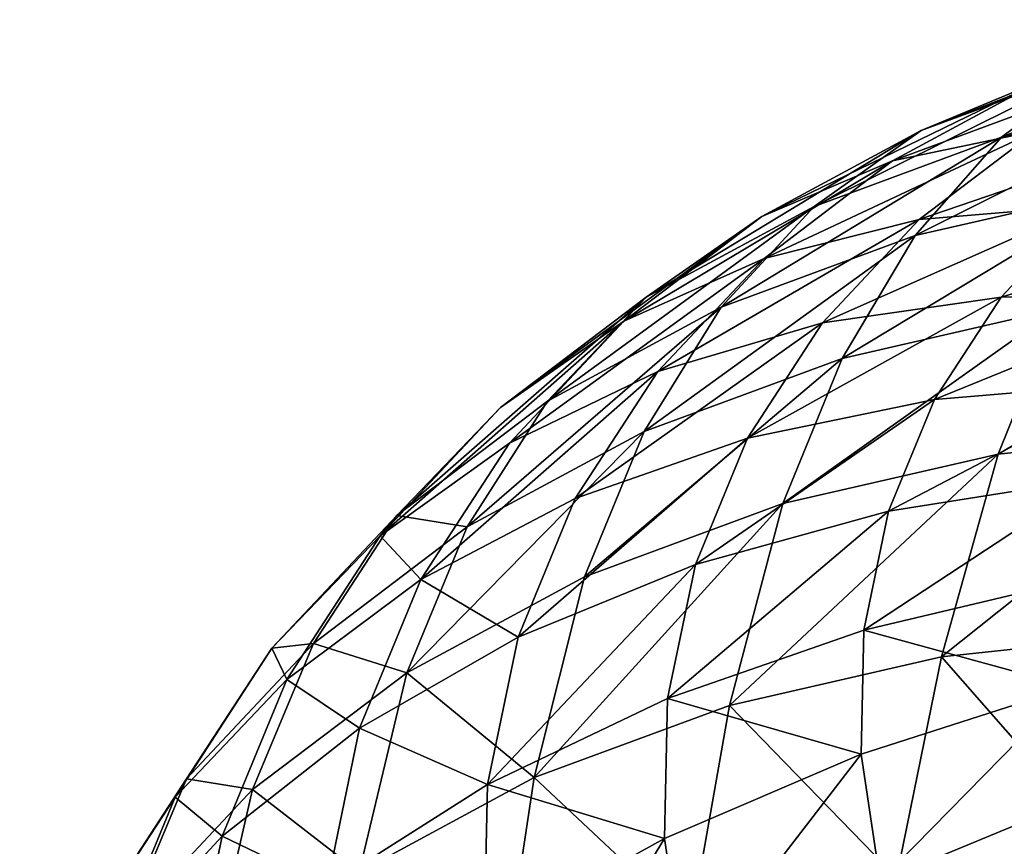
# Model space of a CAD drawing. Header units: millimetres. Extents: x 0 to 1220, y 0 to 506.
# Tile 246 of 256: x 1015 to 1031, y 491 to 505. Entities that reach past the tile are written whole.
import ezdxf

# ---------------------------------------------------------------- set-up
doc = ezdxf.new("R2010")
doc.units = ezdxf.units.MM
doc.header["$LTSCALE"] = 25.4
doc.layers.get('0').update_dxf_attribs({"true_color": 0xff5454})

# ---------------------------------------------------------------- blocks, each defined once
blk = doc.blocks.new('TWIG-VI-9138.STL')
at = {"color": 7, "true_color": 0xffffff}
mesh = blk.add_polyface(dxfattribs=at)
corners = [(456.277, 518.128, 637.129), (460.884, 519.92, 638.348), (459.148, 519.189, 635.172), (458.211, 518.932, 640.17)]
mesh.append_faces([[corners[k] for k in face] for face in [(0, 1, 2), (1, 0, 3)]], dxfattribs={"vtx0": -1, "color": 7})
mesh = blk.add_polyface(dxfattribs=at)
corners = [(457.572, 518.02, 632.045), (462.266, 519.903, 633.448), (460.857, 518.772, 630.228), (459.148, 519.189, 635.172)]
mesh.append_faces([[corners[k] for k in face] for face in [(0, 1, 2), (1, 0, 3)]], dxfattribs={"vtx0": -1, "color": 7})
mesh = blk.add_polyface(dxfattribs=at)
corners = [(455.815, 517.639, 642.176), (460.318, 519.301, 643.18), (458.211, 518.932, 640.17), (458.137, 518.124, 645.006)]
mesh.append_faces([[corners[k] for k in face] for face in [(0, 1, 2), (1, 0, 3)]], dxfattribs={"vtx0": -1, "color": 7})
mesh = blk.add_polyface(dxfattribs=at)
corners = [(454.546, 516.902, 634.107), (459.148, 519.189, 635.172), (457.572, 518.02, 632.045), (456.277, 518.128, 637.129)]
mesh.append_faces([[corners[k] for k in face] for face in [(0, 1, 2), (1, 0, 3)]], dxfattribs={"vtx0": -1, "color": 7})
mesh = blk.add_polyface(dxfattribs=at)
corners = [(453.703, 516.739, 639.285), (458.211, 518.932, 640.17), (456.277, 518.128, 637.129), (455.815, 517.639, 642.176)]
mesh.append_faces([[corners[k] for k in face] for face in [(0, 1, 2), (1, 0, 3)]], dxfattribs={"vtx0": -1, "color": 7})
mesh = blk.add_polyface(dxfattribs=at)
corners = [(456.181, 516.431, 629.016), (460.857, 518.772, 630.228), (459.584, 517.21, 627.134), (457.572, 518.02, 632.045)]
mesh.append_faces([[corners[k] for k in face] for face in [(0, 1, 2), (1, 0, 3)]], dxfattribs={"vtx0": -1, "color": 7})
mesh = blk.add_polyface(dxfattribs=at)
corners = [(451.833, 515.438, 636.378), (456.277, 518.128, 637.129), (454.546, 516.902, 634.107), (453.703, 516.739, 639.285)]
mesh.append_faces([[corners[k] for k in face] for face in [(0, 1, 2), (1, 0, 3)]], dxfattribs={"vtx0": -1, "color": 7})
mesh = blk.add_polyface(dxfattribs=at)
corners = [(453.739, 516.063, 644.331), (458.137, 518.124, 645.006), (455.815, 517.639, 642.176), (456.247, 516.69, 646.967)]
mesh.append_faces([[corners[k] for k in face] for face in [(0, 1, 2), (1, 0, 3)]], dxfattribs={"vtx0": -1, "color": 7})
mesh = blk.add_polyface(dxfattribs=at)
corners = [(456.247, 516.69, 646.967), (460.63, 518.186, 647.728), (458.137, 518.124, 645.006), (458.956, 516.915, 649.467)]
mesh.append_faces([[corners[k] for k in face] for face in [(0, 1, 2), (1, 0, 3)]], dxfattribs={"vtx0": -1, "color": 7})
mesh = blk.add_polyface(dxfattribs=at)
corners = [(453.047, 515.273, 631.152), (457.572, 518.02, 632.045), (456.181, 516.431, 629.016), (454.546, 516.902, 634.107)]
mesh.append_faces([[corners[k] for k in face] for face in [(0, 1, 2), (1, 0, 3)]], dxfattribs={"vtx0": -1, "color": 7})
mesh = blk.add_polyface(dxfattribs=at)
corners = [(451.472, 515.046, 641.6), (455.815, 517.639, 642.176), (453.703, 516.739, 639.285), (453.739, 516.063, 644.331)]
mesh.append_faces([[corners[k] for k in face] for face in [(0, 1, 2), (1, 0, 3)]], dxfattribs={"vtx0": -1, "color": 7})
mesh = blk.add_polyface(dxfattribs=at)
corners = [(454.998, 514.448, 626.134), (459.584, 517.21, 627.134), (458.465, 515.242, 624.217), (456.181, 516.431, 629.016)]
mesh.append_faces([[corners[k] for k in face] for face in [(0, 1, 2), (1, 0, 3)]], dxfattribs={"vtx0": -1, "color": 7})
mesh = blk.add_polyface(dxfattribs=at)
corners = [(450.238, 513.757, 633.504), (454.546, 516.902, 634.107), (453.047, 515.273, 631.152), (451.833, 515.438, 636.378)]
mesh.append_faces([[corners[k] for k in face] for face in [(0, 1, 2), (1, 0, 3)]], dxfattribs={"vtx0": -1, "color": 7})
mesh = blk.add_polyface(dxfattribs=at)
corners = [(454.682, 515.024, 649.029), (458.956, 516.915, 649.467), (456.247, 516.69, 646.967), (457.568, 515.438, 651.294)]
mesh.append_faces([[corners[k] for k in face] for face in [(0, 1, 2), (1, 0, 3)]], dxfattribs={"vtx0": -1, "color": 7})
mesh = blk.add_polyface(dxfattribs=at)
corners = [(457.568, 515.438, 651.294), (461.821, 516.734, 651.788), (458.956, 516.915, 649.467), (460.633, 515.47, 653.354)]
mesh.append_faces([[corners[k] for k in face] for face in [(0, 1, 2), (1, 0, 3)]], dxfattribs={"vtx0": -1, "color": 7})
mesh = blk.add_polyface(dxfattribs=at)
corners = [(449.483, 513.654, 638.818), (453.703, 516.739, 639.285), (451.833, 515.438, 636.378), (451.472, 515.046, 641.6)]
mesh.append_faces([[corners[k] for k in face] for face in [(0, 1, 2), (1, 0, 3)]], dxfattribs={"vtx0": -1, "color": 7})
mesh = blk.add_polyface(dxfattribs=at)
corners = [(452.02, 514.233, 646.596), (456.247, 516.69, 646.967), (453.739, 516.063, 644.331), (454.682, 515.024, 649.029)]
mesh.append_faces([[corners[k] for k in face] for face in [(0, 1, 2), (1, 0, 3)]], dxfattribs={"vtx0": -1, "color": 7})
mesh = blk.add_polyface(dxfattribs=at)
corners = [(451.804, 513.268, 628.311), (456.181, 516.431, 629.016), (454.998, 514.448, 626.134), (453.047, 515.273, 631.152)]
mesh.append_faces([[corners[k] for k in face] for face in [(0, 1, 2), (1, 0, 3)]], dxfattribs={"vtx0": -1, "color": 7})
mesh = blk.add_polyface(dxfattribs=at)
corners = [(449.625, 513.08, 644.033), (453.739, 516.063, 644.331), (451.472, 515.046, 641.6), (452.02, 514.233, 646.596)]
mesh.append_faces([[corners[k] for k in face] for face in [(0, 1, 2), (1, 0, 3)]], dxfattribs={"vtx0": -1, "color": 7})
mesh = blk.add_polyface(dxfattribs=at)
corners = [(457.52, 512.9, 621.524), (462.145, 515.636, 622.593), (461.211, 513.295, 619.894), (458.465, 515.242, 624.217)]
mesh.append_faces([[corners[k] for k in face] for face in [(0, 1, 2), (1, 0, 3)]], dxfattribs={"vtx0": -1, "color": 7})
mesh = blk.add_polyface(dxfattribs=at)
corners = [(447.803, 511.909, 636.031), (451.833, 515.438, 636.378), (450.238, 513.757, 633.504), (449.483, 513.654, 638.818)]
mesh.append_faces([[corners[k] for k in face] for face in [(0, 1, 2), (1, 0, 3)]], dxfattribs={"vtx0": -1, "color": 7})
mesh = blk.add_polyface(dxfattribs=at)
corners = [(453.469, 513.156, 651.154), (457.568, 515.438, 651.294), (454.682, 515.024, 649.029), (456.494, 513.783, 653.177)]
mesh.append_faces([[corners[k] for k in face] for face in [(0, 1, 2), (1, 0, 3)]], dxfattribs={"vtx0": -1, "color": 7})
mesh = blk.add_polyface(dxfattribs=at)
corners = [(456.494, 513.783, 653.177), (460.633, 515.47, 653.354), (457.568, 515.438, 651.294), (459.712, 514.052, 654.967)]
mesh.append_faces([[corners[k] for k in face] for face in [(0, 1, 2), (1, 0, 3)]], dxfattribs={"vtx0": -1, "color": 7})
mesh = blk.add_polyface(dxfattribs=at)
corners = [(448.941, 511.723, 630.708), (453.047, 515.273, 631.152), (451.804, 513.268, 628.311), (450.238, 513.757, 633.504)]
mesh.append_faces([[corners[k] for k in face] for face in [(0, 1, 2), (1, 0, 3)]], dxfattribs={"vtx0": -1, "color": 7})
mesh = blk.add_polyface(dxfattribs=at)
corners = [(454.041, 512.104, 623.447), (458.465, 515.242, 624.217), (457.52, 512.9, 621.524), (454.998, 514.448, 626.134)]
mesh.append_faces([[corners[k] for k in face] for face in [(0, 1, 2), (1, 0, 3)]], dxfattribs={"vtx0": -1, "color": 7})
mesh = blk.add_polyface(dxfattribs=at)
corners = [(447.536, 511.581, 641.383), (451.472, 515.046, 641.6), (449.483, 513.654, 638.818), (449.625, 513.08, 644.033)]
mesh.append_faces([[corners[k] for k in face] for face in [(0, 1, 2), (1, 0, 3)]], dxfattribs={"vtx0": -1, "color": 7})
mesh = blk.add_polyface(dxfattribs=at)
corners = [(450.687, 512.181, 648.93), (454.682, 515.024, 649.029), (452.02, 514.233, 646.596), (453.469, 513.156, 651.154)]
mesh.append_faces([[corners[k] for k in face] for face in [(0, 1, 2), (1, 0, 3)]], dxfattribs={"vtx0": -1, "color": 7})
mesh = blk.add_polyface(dxfattribs=at)
corners = [(450.837, 510.92, 625.631), (454.998, 514.448, 626.134), (454.041, 512.104, 623.447), (451.804, 513.268, 628.311)]
mesh.append_faces([[corners[k] for k in face] for face in [(0, 1, 2), (1, 0, 3)]], dxfattribs={"vtx0": -1, "color": 7})
mesh = blk.add_polyface(dxfattribs=at)
corners = [(448.193, 510.875, 646.542), (452.02, 514.233, 646.596), (449.625, 513.08, 644.033), (450.687, 512.181, 648.93)]
mesh.append_faces([[corners[k] for k in face] for face in [(0, 1, 2), (1, 0, 3)]], dxfattribs={"vtx0": -1, "color": 7})
mesh = blk.add_polyface(dxfattribs=at)
corners = [(455.751, 511.978, 655.084), (459.712, 514.052, 654.967), (456.494, 513.783, 653.177), (459.076, 512.506, 656.6)]
mesh.append_faces([[corners[k] for k in face] for face in [(0, 1, 2), (1, 0, 3)]], dxfattribs={"vtx0": -1, "color": 7})
mesh = blk.add_polyface(dxfattribs=at)
corners = [(447.536, 511.581, 641.383), (447.803, 511.909, 636.031), (445.786, 509.763, 638.687), (449.483, 513.654, 638.818)]
mesh.append_faces([[corners[k] for k in face] for face in [(0, 1, 2), (1, 0, 3)]], dxfattribs={"vtx0": -1, "color": 7})
mesh = blk.add_polyface(dxfattribs=at)
corners = [(447.803, 511.909, 636.031), (448.941, 511.723, 630.708), (446.46, 509.84, 633.283), (450.238, 513.757, 633.504)]
mesh.append_faces([[corners[k] for k in face] for face in [(0, 1, 2), (1, 0, 3)]], dxfattribs={"vtx0": -1, "color": 7})
mesh = blk.add_polyface(dxfattribs=at)
corners = [(452.631, 511.119, 653.305), (456.494, 513.783, 653.177), (453.469, 513.156, 651.154), (455.751, 511.978, 655.084)]
mesh.append_faces([[corners[k] for k in face] for face in [(0, 1, 2), (1, 0, 3)]], dxfattribs={"vtx0": -1, "color": 7})
mesh = blk.add_polyface(dxfattribs=at)
corners = [(447.965, 509.369, 628.036), (451.804, 513.268, 628.311), (450.837, 510.92, 625.631), (448.941, 511.723, 630.708)]
mesh.append_faces([[corners[k] for k in face] for face in [(0, 1, 2), (1, 0, 3)]], dxfattribs={"vtx0": -1, "color": 7})
mesh = blk.add_polyface(dxfattribs=at)
corners = [(456.603, 509.623, 618.575), (461.211, 513.295, 619.894), (460.237, 510.012, 616.97), (457.52, 512.9, 621.524)]
mesh.append_faces([[corners[k] for k in face] for face in [(0, 1, 2), (1, 0, 3)]], dxfattribs={"vtx0": -1, "color": 7})
mesh = blk.add_polyface(dxfattribs=at)
corners = [(448.193, 510.875, 646.542), (447.536, 511.581, 641.383), (446.027, 509.258, 644.026), (449.625, 513.08, 644.033)]
mesh.append_faces([[corners[k] for k in face] for face in [(0, 1, 2), (1, 0, 3)]], dxfattribs={"vtx0": -1, "color": 7})
mesh = blk.add_polyface(dxfattribs=at)
corners = [(449.766, 509.944, 651.293), (453.469, 513.156, 651.154), (450.687, 512.181, 648.93), (452.631, 511.119, 653.305)]
mesh.append_faces([[corners[k] for k in face] for face in [(0, 1, 2), (1, 0, 3)]], dxfattribs={"vtx0": -1, "color": 7})
mesh = blk.add_polyface(dxfattribs=at)
corners = [(453.178, 508.839, 620.469), (457.52, 512.9, 621.524), (456.603, 509.623, 618.575), (454.041, 512.104, 623.447)]
mesh.append_faces([[corners[k] for k in face] for face in [(0, 1, 2), (1, 0, 3)]], dxfattribs={"vtx0": -1, "color": 7})
mesh = blk.add_polyface(dxfattribs=at)
corners = [(455.352, 510.056, 656.979), (459.076, 512.506, 656.6), (455.751, 511.978, 655.084), (458.735, 510.86, 658.223)]
mesh.append_faces([[corners[k] for k in face] for face in [(0, 1, 2), (1, 0, 3)]], dxfattribs={"vtx0": -1, "color": 7})
mesh = blk.add_polyface(dxfattribs=at)
corners = [(449.766, 509.944, 651.293), (448.193, 510.875, 646.542), (447.204, 508.472, 649.08), (450.687, 512.181, 648.93)]
mesh.append_faces([[corners[k] for k in face] for face in [(0, 1, 2), (1, 0, 3)]], dxfattribs={"vtx0": -1, "color": 7})
mesh = blk.add_polyface(dxfattribs=at)
corners = [(450.023, 507.673, 622.619), (454.041, 512.104, 623.447), (453.178, 508.839, 620.469), (450.837, 510.92, 625.631)]
mesh.append_faces([[corners[k] for k in face] for face in [(0, 1, 2), (1, 0, 3)]], dxfattribs={"vtx0": -1, "color": 7})
mesh = blk.add_polyface(dxfattribs=at)
corners = [(445.786, 509.763, 638.687), (446.46, 509.84, 633.283), (444.405, 507.653, 635.99), (447.803, 511.909, 636.031)]
mesh.append_faces([[corners[k] for k in face] for face in [(0, 1, 2), (1, 0, 3)]], dxfattribs={"vtx0": -1, "color": 7})
mesh = blk.add_polyface(dxfattribs=at)
corners = [(452.181, 508.951, 655.444), (455.751, 511.978, 655.084), (452.631, 511.119, 653.305), (455.352, 510.056, 656.979)]
mesh.append_faces([[corners[k] for k in face] for face in [(0, 1, 2), (1, 0, 3)]], dxfattribs={"vtx0": -1, "color": 7})
mesh = blk.add_polyface(dxfattribs=at)
corners = [(446.46, 509.84, 633.283), (447.965, 509.369, 628.036), (445.476, 507.48, 630.62), (448.941, 511.723, 630.708)]
mesh.append_faces([[corners[k] for k in face] for face in [(0, 1, 2), (1, 0, 3)]], dxfattribs={"vtx0": -1, "color": 7})
mesh = blk.add_polyface(dxfattribs=at)
corners = [(446.027, 509.258, 644.026), (445.786, 509.763, 638.687), (444.224, 507.356, 641.425), (447.536, 511.581, 641.383)]
mesh.append_faces([[corners[k] for k in face] for face in [(0, 1, 2), (1, 0, 3)]], dxfattribs={"vtx0": -1, "color": 7})
mesh = blk.add_polyface(dxfattribs=at)
corners = [(449.273, 507.562, 653.642), (452.631, 511.119, 653.305), (449.766, 509.944, 651.293), (452.181, 508.951, 655.444)]
mesh.append_faces([[corners[k] for k in face] for face in [(0, 1, 2), (1, 0, 3)]], dxfattribs={"vtx0": -1, "color": 7})
mesh = blk.add_polyface(dxfattribs=at)
corners = [(447.204, 508.472, 649.08), (446.027, 509.258, 644.026), (444.984, 506.725, 646.702), (448.193, 510.875, 646.542)]
mesh.append_faces([[corners[k] for k in face] for face in [(0, 1, 2), (1, 0, 3)]], dxfattribs={"vtx0": -1, "color": 7})
mesh = blk.add_polyface(dxfattribs=at)
corners = [(447.965, 509.369, 628.036), (450.023, 507.673, 622.619), (447.195, 506.147, 624.987), (450.837, 510.92, 625.631)]
mesh.append_faces([[corners[k] for k in face] for face in [(0, 1, 2), (1, 0, 3)]], dxfattribs={"vtx0": -1, "color": 7})
mesh = blk.add_polyface(dxfattribs=at)
corners = [(458.695, 509.142, 659.807), (455.352, 510.056, 656.979), (455.306, 508.051, 658.828), (458.735, 510.86, 658.223)]
mesh.append_faces([[corners[k] for k in face] for face in [(0, 1, 2), (1, 0, 3)]], dxfattribs={"vtx0": -1, "color": 7})
mesh = blk.add_polyface(dxfattribs=at)
corners = [(455.306, 508.051, 658.828), (452.181, 508.951, 655.444), (452.129, 506.689, 657.531), (455.352, 510.056, 656.979)]
mesh.append_faces([[corners[k] for k in face] for face in [(0, 1, 2), (1, 0, 3)]], dxfattribs={"vtx0": -1, "color": 7})
mesh = blk.add_polyface(dxfattribs=at)
corners = [(456.603, 509.623, 618.575), (459.401, 506.439, 614.36), (455.877, 506.062, 615.916), (460.237, 510.012, 616.97)]
mesh.append_faces([[corners[k] for k in face] for face in [(0, 1, 2), (1, 0, 3)]], dxfattribs={"vtx0": -1, "color": 7})
mesh = blk.add_polyface(dxfattribs=at)
corners = [(444.405, 507.653, 635.99), (445.476, 507.48, 630.62), (443.414, 505.286, 633.335), (446.46, 509.84, 633.283)]
mesh.append_faces([[corners[k] for k in face] for face in [(0, 1, 2), (1, 0, 3)]], dxfattribs={"vtx0": -1, "color": 7})
mesh = blk.add_polyface(dxfattribs=at)
corners = [(449.273, 507.562, 653.642), (447.204, 508.472, 649.08), (446.674, 505.912, 651.604), (449.766, 509.944, 651.293)]
mesh.append_faces([[corners[k] for k in face] for face in [(0, 1, 2), (1, 0, 3)]], dxfattribs={"vtx0": -1, "color": 7})
mesh = blk.add_polyface(dxfattribs=at)
corners = [(444.224, 507.356, 641.425), (444.405, 507.653, 635.99), (442.813, 505.201, 638.78), (445.786, 509.763, 638.687)]
mesh.append_faces([[corners[k] for k in face] for face in [(0, 1, 2), (1, 0, 3)]], dxfattribs={"vtx0": -1, "color": 7})
mesh = blk.add_polyface(dxfattribs=at)
corners = [(453.178, 508.839, 620.469), (455.877, 506.062, 615.916), (452.556, 505.302, 617.752), (456.603, 509.623, 618.575)]
mesh.append_faces([[corners[k] for k in face] for face in [(0, 1, 2), (1, 0, 3)]], dxfattribs={"vtx0": -1, "color": 7})
mesh = blk.add_polyface(dxfattribs=at)
corners = [(445.476, 507.48, 630.62), (447.195, 506.147, 624.987), (444.744, 504.287, 627.53), (447.965, 509.369, 628.036)]
mesh.append_faces([[corners[k] for k in face] for face in [(0, 1, 2), (1, 0, 3)]], dxfattribs={"vtx0": -1, "color": 7})
mesh = blk.add_polyface(dxfattribs=at)
corners = [(444.984, 506.725, 646.702), (444.224, 507.356, 641.425), (443.144, 504.733, 644.196), (446.027, 509.258, 644.026)]
mesh.append_faces([[corners[k] for k in face] for face in [(0, 1, 2), (1, 0, 3)]], dxfattribs={"vtx0": -1, "color": 7})
mesh = blk.add_polyface(dxfattribs=at)
corners = [(455.613, 505.999, 660.6), (458.695, 509.142, 659.807), (455.306, 508.051, 658.828), (458.958, 507.385, 661.325)]
mesh.append_faces([[corners[k] for k in face] for face in [(0, 1, 2), (1, 0, 3)]], dxfattribs={"vtx0": -1, "color": 7})
mesh = blk.add_polyface(dxfattribs=at)
corners = [(452.129, 506.689, 657.531), (449.273, 507.562, 653.642), (449.216, 505.077, 655.935), (452.181, 508.951, 655.444)]
mesh.append_faces([[corners[k] for k in face] for face in [(0, 1, 2), (1, 0, 3)]], dxfattribs={"vtx0": -1, "color": 7})
mesh = blk.add_polyface(dxfattribs=at)
corners = [(450.023, 507.673, 622.619), (452.556, 505.302, 617.752), (449.497, 504.172, 619.837), (453.178, 508.839, 620.469)]
mesh.append_faces([[corners[k] for k in face] for face in [(0, 1, 2), (1, 0, 3)]], dxfattribs={"vtx0": -1, "color": 7})
mesh = blk.add_polyface(dxfattribs=at)
corners = [(446.674, 505.912, 651.604), (444.984, 506.725, 646.702), (444.426, 504.028, 649.361), (447.204, 508.472, 649.08)]
mesh.append_faces([[corners[k] for k in face] for face in [(0, 1, 2), (1, 0, 3)]], dxfattribs={"vtx0": -1, "color": 7})
mesh = blk.add_polyface(dxfattribs=at)
corners = [(452.475, 504.373, 659.53), (455.306, 508.051, 658.828), (452.129, 506.689, 657.531), (455.613, 505.999, 660.6)]
mesh.append_faces([[corners[k] for k in face] for face in [(0, 1, 2), (1, 0, 3)]], dxfattribs={"vtx0": -1, "color": 7})
mesh = blk.add_polyface(dxfattribs=at)
corners = [(442.813, 505.201, 638.78), (443.414, 505.286, 633.335), (441.817, 502.826, 636.134), (444.405, 507.653, 635.99)]
mesh.append_faces([[corners[k] for k in face] for face in [(0, 1, 2), (1, 0, 3)]], dxfattribs={"vtx0": -1, "color": 7})
mesh = blk.add_polyface(dxfattribs=at)
corners = [(447.195, 506.147, 624.987), (449.497, 504.172, 619.837), (446.756, 502.692, 622.132), (450.023, 507.673, 622.619)]
mesh.append_faces([[corners[k] for k in face] for face in [(0, 1, 2), (1, 0, 3)]], dxfattribs={"vtx0": -1, "color": 7})
mesh = blk.add_polyface(dxfattribs=at)
corners = [(443.414, 505.286, 633.335), (444.744, 504.287, 627.53), (442.714, 502.126, 630.204), (445.476, 507.48, 630.62)]
mesh.append_faces([[corners[k] for k in face] for face in [(0, 1, 2), (1, 0, 3)]], dxfattribs={"vtx0": -1, "color": 7})
mesh = blk.add_polyface(dxfattribs=at)
corners = [(449.216, 505.077, 655.935), (446.674, 505.912, 651.604), (446.612, 503.242, 654.067), (449.273, 507.562, 653.642)]
mesh.append_faces([[corners[k] for k in face] for face in [(0, 1, 2), (1, 0, 3)]], dxfattribs={"vtx0": -1, "color": 7})
mesh = blk.add_polyface(dxfattribs=at)
corners = [(443.144, 504.733, 644.196), (442.813, 505.201, 638.78), (441.713, 502.527, 641.604), (444.224, 507.356, 641.425)]
mesh.append_faces([[corners[k] for k in face] for face in [(0, 1, 2), (1, 0, 3)]], dxfattribs={"vtx0": -1, "color": 7})
mesh = blk.add_polyface(dxfattribs=at)
corners = [(456.267, 503.937, 662.262), (458.958, 507.385, 661.325), (455.613, 505.999, 660.6), (459.518, 505.618, 662.748)]
mesh.append_faces([[corners[k] for k in face] for face in [(0, 1, 2), (1, 0, 3)]], dxfattribs={"vtx0": -1, "color": 7})
mesh = blk.add_polyface(dxfattribs=at)
corners = [(444.426, 504.028, 649.361), (443.144, 504.733, 644.196), (442.565, 501.939, 646.95), (444.984, 506.725, 646.702)]
mesh.append_faces([[corners[k] for k in face] for face in [(0, 1, 2), (1, 0, 3)]], dxfattribs={"vtx0": -1, "color": 7})
mesh = blk.add_polyface(dxfattribs=at)
corners = [(449.596, 502.533, 658.131), (452.129, 506.689, 657.531), (449.216, 505.077, 655.935), (452.475, 504.373, 659.53)]
mesh.append_faces([[corners[k] for k in face] for face in [(0, 1, 2), (1, 0, 3)]], dxfattribs={"vtx0": -1, "color": 7})

msp = doc.modelspace()

# ---------------------------------------------------------------- block references
at = {"color": 250, "true_color": 0x262626}
msp.add_blockref('TWIG-VI-9138.STL', (573.181, -15.244, -16.545), dxfattribs=at)

doc.saveas('drawing.dxf')
